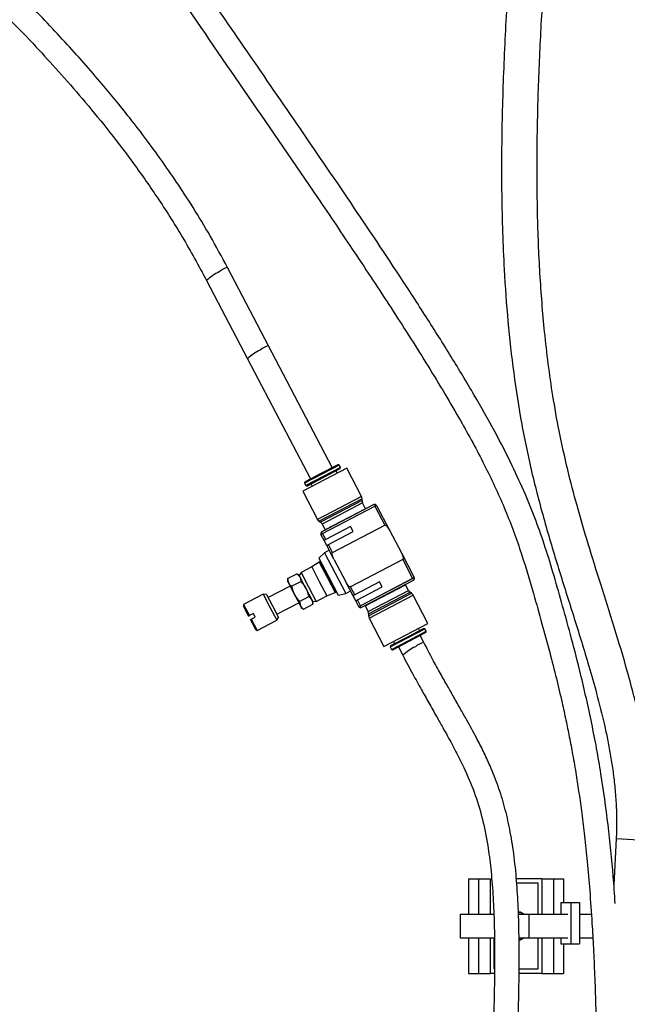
# Model space of a CAD drawing. Header units: inches. Extents: x 0.6 to 33.8, y 0 to 21.7.
# Tile 12 of 172: x 10.9 to 12.5, y 6.2 to 8.8. Entities that reach past the tile are written whole.
import ezdxf

# ---------------------------------------------------------------- set-up
doc = ezdxf.new("R2010")
doc.units = ezdxf.units.IN
doc.header["$MEASUREMENT"] = 0
doc.layers.add('FORMAT', color=7, linetype='Continuous')
doc.styles.add('SLDTEXTSTYLE3', font='TXT', dxfattribs={"width": 0.75})
doc.dimstyles.new('SLDDIMSTYLE0', dxfattribs={"dimtxt": 0.125, "dimasz": 0.13, "dimexe": 0, "dimexo": 0.0625, "dimgap": 0.03125, "dimtad": 0, "dimtih": 1, "dimtoh": 1, "dimdec": 1, "dimlfac": 4, "dimrnd": 1e-09, "dimzin": 12, "dimdsep": 46, "dimtxsty": 'SLDTEXTSTYLE3', "dimsah": 1, "dimcen": 0.09, "dimadec": 0, "dimazin": 3, "dimtfac": 1, "dimtdec": 1, "dimtofl": 0, "dimtmove": 0, "dimatfit": 3, "dimfxl": 1, "dimfrac": 2, "dimtolj": 1, "dimtzin": 12, "dimarcsym": 0})

# ---------------------------------------------------------------- blocks, each defined once
blk = doc.blocks.new('_D_3')
at = {"layer": 'FORMAT'}
for p, q in [((5.9903, 17.001), (3.3416, 17.001)), ((3.4666, 17.001), (3.4666, 10.7356)), ((3.2819, 10.7102), (3.2438, 10.7102)), ((3.2438, 10.7102), (3.2438, 10.5118)), ((3.6513, 10.7102), (3.6894, 10.7102)), ((3.6894, 10.7102), (3.6894, 10.5118)), ((3.2438, 10.5118), (3.2819, 10.5118)), ((3.6894, 10.5118), (3.6513, 10.5118)), ((3.4666, 4.0594), (3.4666, 10.3248)), ((13.003, 4.0594), (3.3416, 4.0594))]:
    blk.add_line(p, q, dxfattribs=at)
for points in [[(3.4666, 17.001), (3.4466, 16.871), (3.4866, 16.871)], [(3.4666, 4.0594), (3.4866, 4.1894), (3.4466, 4.1894)]]:
    blk.add_solid(points, dxfattribs=at)
at = {"layer": 'FORMAT', "char_height": 0.125, "attachment_point": 1, "style": 'SLDTEXTSTYLE3'}
for s, insert in [('1315', (3.2819, 10.6729)), ('51.8', (3.305, 10.4859))]:
    blk.add_mtext(s, dxfattribs=dict(at, insert=insert))

msp = doc.modelspace()

# ---------------------------------------------------------------- linework, layer by layer
at = {"color": 7, "linetype": 'Continuous'}
for p, q in [((11.5831, 7.9072), (11.475, 8.1137)), ((11.4195, 8.0798), (11.5277, 7.8733)), ((11.7513, 7.5859), (11.5831, 7.9072)), ((11.5277, 7.8733), (11.6938, 7.5558)), ((11.7658, 7.5935), (11.7226, 7.5708)), ((11.7693, 7.5924), (11.7238, 7.5686)), ((11.7727, 7.5859), (11.7693, 7.5924)), ((11.7893, 7.5845), (11.6733, 7.5238)), ((11.7238, 7.5686), (11.6782, 7.5447)), ((11.7226, 7.5708), (11.6793, 7.5482)), ((11.7272, 7.562), (11.6816, 7.5382)), ((11.7727, 7.5859), (11.7272, 7.562)), ((11.7716, 7.5824), (11.7284, 7.5598)), ((11.7642, 7.5714), (11.7613, 7.577)), ((11.7716, 7.5824), (11.7727, 7.5859)), ((11.8285, 7.5096), (11.7893, 7.5845)), ((11.6782, 7.5447), (11.6816, 7.5382)), ((11.6816, 7.5382), (11.6851, 7.5371)), ((11.7284, 7.5598), (11.6851, 7.5371)), ((11.6954, 7.5425), (11.6984, 7.5369)), ((11.6733, 7.5238), (11.7125, 7.4489)), ((11.8285, 7.5096), (11.7125, 7.4489)), ((11.8298, 7.5036), (11.7167, 7.4443)), ((11.8299, 7.4988), (11.7206, 7.4416)), ((11.8614, 7.4882), (11.7236, 7.4161)), ((11.8312, 7.4927), (11.7248, 7.437)), ((11.7257, 7.4121), (11.8635, 7.4842)), ((11.7259, 7.4117), (11.8637, 7.4838)), ((11.8299, 7.4988), (11.8298, 7.5036)), ((11.8392, 7.4774), (11.8312, 7.4927)), ((11.8637, 7.4838), (11.8635, 7.4842)), ((11.868, 7.4861), (11.8637, 7.4838)), ((11.8637, 7.4838), (11.8899, 7.4337)), ((11.868, 7.4861), (11.9022, 7.4208)), ((11.8392, 7.4774), (11.7329, 7.4217)), ((11.7167, 7.4443), (11.7206, 7.4416)), ((11.7248, 7.437), (11.7329, 7.4217)), ((11.7521, 7.3615), (11.8899, 7.4337)), ((11.7259, 7.4117), (11.7215, 7.4094)), ((11.7297, 7.3938), (11.7215, 7.4094)), ((11.7257, 7.4121), (11.7259, 7.4117)), ((11.734, 7.3961), (11.7259, 7.4117)), ((11.7994, 7.4304), (11.734, 7.3961)), ((11.741, 7.3828), (11.8064, 7.4171)), ((11.8064, 7.4171), (11.7994, 7.4304)), ((11.9022, 7.4208), (11.9336, 7.3608)), ((11.734, 7.3961), (11.7297, 7.3938)), ((11.7366, 7.3806), (11.7297, 7.3938)), ((11.7366, 7.3806), (11.741, 7.3828)), ((11.7557, 7.3441), (11.7366, 7.3806)), ((11.7521, 7.3615), (11.741, 7.3828)), ((11.7307, 7.3611), (11.7157, 7.3473)), ((11.7434, 7.3677), (11.7307, 7.3611)), ((11.7307, 7.3611), (11.7588, 7.3075)), ((11.7557, 7.3441), (11.7434, 7.3677)), ((11.9336, 7.3608), (11.9678, 7.2955)), ((11.7168, 7.3367), (11.6972, 7.3237)), ((11.7157, 7.3473), (11.7413, 7.2984)), ((11.7194, 7.3381), (11.7168, 7.3367)), ((11.7168, 7.3367), (11.7378, 7.2965)), ((11.7194, 7.3381), (11.7404, 7.2979)), ((11.7212, 7.3368), (11.7203, 7.3364)), ((11.7557, 7.3441), (11.7871, 7.2841)), ((11.9372, 7.3434), (11.7994, 7.2712)), ((11.9372, 7.3434), (11.9634, 7.2932)), ((11.6333, 7.2931), (11.6576, 7.3058)), ((11.6635, 7.3021), (11.6576, 7.3058)), ((11.6576, 7.3058), (11.666, 7.2974)), ((11.666, 7.2974), (11.6635, 7.3021)), ((11.6688, 7.3088), (11.664, 7.3012)), ((11.6972, 7.3237), (11.6688, 7.3088)), ((11.6688, 7.3088), (11.6887, 7.2708)), ((11.6972, 7.3237), (11.7171, 7.2857)), ((11.7588, 7.3075), (11.7868, 7.2539)), ((11.6333, 7.2931), (11.633, 7.2861)), ((11.633, 7.2861), (11.6354, 7.2814)), ((11.6333, 7.2931), (11.6354, 7.2814)), ((11.6354, 7.2814), (11.6512, 7.2512)), ((11.6438, 7.273), (11.6681, 7.2857)), ((11.6818, 7.2672), (11.666, 7.2974)), ((11.7171, 7.2857), (11.737, 7.2477)), ((11.7378, 7.2965), (11.7589, 7.2563)), ((11.7404, 7.2979), (11.7615, 7.2577)), ((11.7413, 7.2984), (11.7669, 7.2494)), ((11.8062, 7.2477), (11.7871, 7.2841)), ((11.8759, 7.2842), (11.8105, 7.2499)), ((11.9634, 7.2932), (11.8257, 7.2211)), ((11.9636, 7.2928), (11.8259, 7.2207)), ((11.8279, 7.2167), (11.9657, 7.2888)), ((11.8379, 7.2211), (11.9442, 7.2768)), ((11.8829, 7.2709), (11.8759, 7.2842)), ((11.9523, 7.2615), (11.9442, 7.2768)), ((11.9634, 7.2932), (11.9678, 7.2955)), ((11.9636, 7.2928), (11.9634, 7.2932)), ((11.9657, 7.2888), (11.9663, 7.2892)), ((11.5685, 7.2518), (11.5171, 7.2249)), ((11.5776, 7.2514), (11.5685, 7.2518)), ((11.5685, 7.2518), (11.5866, 7.2174)), ((11.5776, 7.2514), (11.5936, 7.221)), ((11.6398, 7.273), (11.5821, 7.2428)), ((11.6512, 7.2512), (11.6671, 7.221)), ((11.6818, 7.2672), (11.6976, 7.237)), ((11.6887, 7.2708), (11.7086, 7.2328)), ((11.737, 7.2477), (11.7589, 7.2563)), ((11.7589, 7.2563), (11.7615, 7.2577)), ((11.7606, 7.2595), (11.7615, 7.2599)), ((11.7669, 7.2494), (11.7868, 7.2539)), ((11.7868, 7.2539), (11.7995, 7.2605)), ((11.8105, 7.2499), (11.7994, 7.2712)), ((11.8105, 7.2499), (11.8062, 7.2477)), ((11.8175, 7.2367), (11.8829, 7.2709)), ((11.8459, 7.2058), (11.9523, 7.2615)), ((11.8472, 7.1997), (11.9565, 7.2569)), ((11.8473, 7.195), (11.9604, 7.2542)), ((11.8486, 7.1889), (11.9646, 7.2496)), ((11.9604, 7.2542), (11.9565, 7.2569)), ((12.0038, 7.1747), (11.9646, 7.2496)), ((11.5171, 7.2249), (11.5169, 7.219)), ((11.5171, 7.2249), (11.5326, 7.1952)), ((11.605, 7.1992), (11.6627, 7.2294)), ((11.6649, 7.2327), (11.6892, 7.2454)), ((11.6649, 7.2327), (11.6671, 7.221)), ((11.6754, 7.2126), (11.6997, 7.2253)), ((11.6892, 7.2454), (11.6976, 7.237)), ((11.7, 7.2323), (11.6976, 7.237)), ((11.6996, 7.2332), (11.7086, 7.2328)), ((11.6997, 7.2253), (11.7, 7.2323)), ((11.7086, 7.2328), (11.737, 7.2477)), ((11.8131, 7.2344), (11.8062, 7.2477)), ((11.8131, 7.2344), (11.8175, 7.2367)), ((11.8213, 7.2188), (11.8131, 7.2344)), ((11.8257, 7.2211), (11.8175, 7.2367)), ((11.5169, 7.219), (11.53, 7.1939)), ((11.5431, 7.2007), (11.5326, 7.1952)), ((11.5481, 7.1911), (11.5431, 7.2007)), ((11.5866, 7.2174), (11.6046, 7.1829)), ((11.5936, 7.221), (11.6095, 7.1906)), ((11.6671, 7.221), (11.6695, 7.2163)), ((11.6695, 7.2163), (11.6754, 7.2126)), ((11.8213, 7.2188), (11.8257, 7.2211)), ((11.8257, 7.2211), (11.8259, 7.2207)), ((11.8273, 7.2164), (11.8279, 7.2167)), ((11.8379, 7.2211), (11.8459, 7.2058)), ((11.8472, 7.1997), (11.8473, 7.195)), ((11.535, 7.1843), (11.5482, 7.1591)), ((11.5376, 7.1856), (11.5481, 7.1911)), ((11.5376, 7.1856), (11.5532, 7.156)), ((11.5532, 7.156), (11.6046, 7.1829)), ((11.6046, 7.1829), (11.6095, 7.1906)), ((11.8486, 7.1889), (11.8878, 7.114)), ((11.8878, 7.114), (12.0038, 7.1747)), ((11.5482, 7.1591), (11.5532, 7.156)), ((11.9487, 7.1388), (11.992, 7.1614)), ((11.9499, 7.1365), (11.9955, 7.1603)), ((11.9533, 7.13), (11.9989, 7.1538)), ((11.9545, 7.1277), (11.9978, 7.1503)), ((11.9817, 7.156), (11.9787, 7.1616)), ((11.9955, 7.1603), (11.992, 7.1614)), ((11.9989, 7.1538), (11.9955, 7.1603)), ((11.9044, 7.1126), (11.9499, 7.1365)), ((11.9055, 7.1161), (11.9487, 7.1388)), ((11.9078, 7.1061), (11.9533, 7.13)), ((11.9113, 7.105), (11.9545, 7.1277)), ((11.9129, 7.1271), (11.9158, 7.1215)), ((11.9929, 7.1244), (11.9833, 7.1427)), ((11.9055, 7.1161), (11.9044, 7.1126)), ((11.9044, 7.1126), (11.9078, 7.1061)), ((11.9258, 7.1126), (11.9374, 7.0905)), ((12.5008, 6.6058), (12.4946, 6.4849)), ((12.5944, 6.601), (12.5008, 6.6058)), ((12.1113, 6.501), (12.1113, 6.4072)), ((12.1113, 6.501), (12.1372, 6.501)), ((12.1372, 6.501), (12.1372, 6.4072)), ((12.1372, 6.501), (12.1684, 6.501)), ((12.1684, 6.501), (12.1684, 6.4072)), ((12.3041, 6.501), (12.2373, 6.501)), ((12.3041, 6.501), (12.3041, 6.4072)), ((12.3041, 6.501), (12.3353, 6.501)), ((12.3353, 6.501), (12.3353, 6.4072)), ((12.3353, 6.501), (12.3613, 6.501)), ((12.3613, 6.501), (12.3613, 6.4385)), ((12.2945, 6.4891), (12.2382, 6.4891)), ((12.2945, 6.4072), (12.2945, 6.4891)), ((12.3544, 6.4385), (12.3544, 6.4072)), ((12.3544, 6.4385), (12.3811, 6.4385)), ((12.3811, 6.4385), (12.3811, 6.329)), ((12.3811, 6.4385), (12.4036, 6.4385)), ((12.4036, 6.4385), (12.4036, 6.329)), ((12.0887, 6.4072), (12.0887, 6.3447)), ((12.0887, 6.4072), (12.1776, 6.4072)), ((12.2454, 6.4072), (12.2427, 6.4079)), ((12.2431, 6.4072), (12.2707, 6.4072)), ((12.2707, 6.3447), (12.2707, 6.4072)), ((12.2707, 6.4072), (12.373, 6.4072)), ((12.4036, 6.4072), (12.4352, 6.4072)), ((12.0887, 6.3447), (12.1793, 6.3447)), ((12.1113, 6.3447), (12.1113, 6.251)), ((12.1372, 6.3447), (12.1372, 6.251)), ((12.1684, 6.3447), (12.1684, 6.251)), ((12.178, 6.3447), (12.178, 6.2629)), ((12.2444, 6.3445), (12.2454, 6.3447)), ((12.2447, 6.3447), (12.2707, 6.3447)), ((12.2707, 6.3447), (12.373, 6.3447)), ((12.2945, 6.2629), (12.2945, 6.3447)), ((12.3041, 6.3447), (12.3041, 6.251)), ((12.3353, 6.3447), (12.3353, 6.251)), ((12.3544, 6.3447), (12.3544, 6.329)), ((12.4036, 6.3447), (12.439, 6.3447)), ((12.3544, 6.329), (12.3811, 6.329)), ((12.3613, 6.329), (12.3613, 6.251)), ((12.3811, 6.329), (12.4036, 6.329)), ((12.2447, 6.2629), (12.2945, 6.2629)), ((12.1113, 6.251), (12.1372, 6.251)), ((12.1372, 6.251), (12.1684, 6.251)), ((12.1794, 6.251), (12.1684, 6.251)), ((12.3041, 6.251), (12.2446, 6.251)), ((12.3041, 6.251), (12.3353, 6.251)), ((12.3353, 6.251), (12.3613, 6.251))]:
    msp.add_line(p, q, dxfattribs=at)
at = {"color": 7, "linetype": 'Continuous', "flags": 128}
for points in [[(12.2582, 6.4072), (12.2481, 6.4123), (12.2426, 6.4136)], [(12.2582, 6.4072), (12.2481, 6.4123), (12.2426, 6.4136)], [(12.2426, 6.413), (12.2479, 6.4117), (12.2571, 6.4072)], [(12.2571, 6.3447), (12.2479, 6.3403), (12.2444, 6.3393)], [(12.2445, 6.3387), (12.2481, 6.3397), (12.2582, 6.3447)], [(12.2445, 6.3387), (12.2481, 6.3397), (12.2582, 6.3447)]]:
    msp.add_lwpolyline(points, dxfattribs=at)
at = {"color": 7, "linetype": 'Continuous'}
for centre, radius, start, end in [((11.4899, 8.056), 0.0596, 104.5362, 128.6255), ((11.5174, 7.9727), 0.145, 116.4605, 132.4163), ((11.5979, 7.8498), 0.0593, 104.4518, 128.6854), ((11.6254, 7.7663), 0.1449, 116.4542, 132.4271), ((11.767, 7.5912), 0.00257, 27.6305, 117.6305), ((11.6805, 7.5459), 0.00257, 117.6305, 207.6305), ((11.8178, 7.5041), 0.012, 357.6305, 27.6305), ((11.8419, 7.4983), 0.012, 177.6305, 207.6305), ((11.8637, 7.4838), 0.00492, 27.6305, 107.8606), ((11.7861, 7.4495), 0.06, 26.973, 27.6305), ((11.7231, 7.4545), 0.012, 207.6305, 237.6305), ((11.7142, 7.4315), 0.012, 27.6305, 57.6305), ((11.7259, 7.4117), 0.00492, 127.4004, 207.6305), ((11.7861, 7.4495), 0.06, 207.6305, 208.288), ((11.891, 7.249), 0.06, 27.6305, 28.288), ((11.9634, 7.2932), 0.00492, 305.9419, 27.6305), ((11.9629, 7.267), 0.012, 207.6305, 237.6305), ((11.954, 7.244), 0.012, 27.6305, 57.6305), ((11.8257, 7.2211), 0.00492, 207.6305, 289.3192), ((11.891, 7.249), 0.06, 206.973, 207.6305), ((11.8352, 7.2002), 0.012, 357.6305, 27.6305), ((11.8593, 7.1945), 0.012, 177.6305, 207.6305), ((11.9966, 7.1526), 0.00257, 297.6305, 27.6305), ((12.0077, 7.067), 0.0593, 104.4527, 128.6848), ((11.9101, 7.1073), 0.00257, 207.6305, 297.6305), ((12.0351, 6.9836), 0.1448, 116.451, 132.4325)]:
    msp.add_arc(centre, radius, start, end, dxfattribs=at)
for points, knots in [([(12.2808, 9.5951), (12.2807, 9.5942), (12.2765, 9.5534), (12.2659, 9.4501), (12.2496, 9.2845), (12.2324, 9.0941), (12.2174, 8.9), (12.2057, 8.7028), (12.1985, 8.5042), (12.1973, 8.3058), (12.2029, 8.1282), (12.2141, 7.9714), (12.2292, 7.8352), (12.2502, 7.7003), (12.2782, 7.5677), (12.307, 7.4594), (12.3319, 7.3743), (12.3511, 7.3115), (12.3706, 7.2494), (12.3903, 7.1873), (12.4098, 7.1251), (12.4297, 7.0592), (12.4502, 6.987), (12.4664, 6.9225), (12.478, 6.869), (12.4855, 6.8292), (12.492, 6.7879), (12.4972, 6.7448), (12.5007, 6.7), (12.5024, 6.6535), (12.5013, 6.6219), (12.5008, 6.6058)], [0, 0, 0, 0, 0.000866, 0.040075, 0.101322, 0.163197, 0.226678, 0.291404, 0.356386, 0.421229, 0.486031, 0.531364, 0.576645, 0.622072, 0.667631, 0.71302, 0.735516, 0.757836, 0.779949, 0.80182, 0.824208, 0.846316, 0.871722, 0.900066, 0.913021, 0.92642, 0.940246, 0.954491, 0.969167, 0.984313, 1, 1, 1, 1]), ([(12.5944, 6.601), (12.5951, 6.6236), (12.5964, 6.6681), (12.5926, 6.734), (12.5855, 6.7977), (12.5755, 6.8595), (12.5585, 6.9427), (12.532, 7.0448), (12.4962, 7.1635), (12.4604, 7.276), (12.4271, 7.3824), (12.3977, 7.4829), (12.3717, 7.582), (12.3503, 7.6787), (12.3337, 7.7722), (12.3212, 7.8594), (12.3089, 7.9666), (12.2985, 8.0987), (12.2923, 8.2573), (12.2913, 8.4196), (12.2949, 8.5863), (12.3026, 8.7569), (12.3137, 8.931), (12.3277, 9.1069), (12.3438, 9.284), (12.3604, 9.4526), (12.3717, 9.5621), (12.3769, 9.6123)], [0, 0, 0, 0, 0.021877, 0.043167, 0.064007, 0.084489, 0.104658, 0.147894, 0.189595, 0.229461, 0.267179, 0.302491, 0.335218, 0.370326, 0.401689, 0.429714, 0.457569, 0.508222, 0.560008, 0.612842, 0.666607, 0.7223, 0.778769, 0.835855, 0.893366, 0.951098, 1, 1, 1, 1]), ([(12.498, 6.436), (12.4964, 6.4596), (12.4919, 6.5291), (12.4799, 6.6434), (12.4614, 6.7784), (12.4371, 6.9111), (12.4102, 7.0294), (12.3837, 7.1322), (12.36, 7.2183), (12.3374, 7.2986), (12.3147, 7.3734), (12.2896, 7.4451), (12.2606, 7.5173), (12.2245, 7.5965), (12.1793, 7.6839), (12.1251, 7.7795), (12.0645, 7.8802), (11.9987, 7.9846), (11.9078, 8.1247), (11.7911, 8.2987), (11.6506, 8.5041), (11.5109, 8.7067), (11.372, 8.9091), (11.2355, 9.1099), (11.1463, 9.2456), (11.1027, 9.3119)], [0, 0, 0, 0, 0.0218088, 0.0640649, 0.1062634, 0.1484792, 0.1905546, 0.2206153, 0.2485992, 0.2745812, 0.2988539, 0.3215673, 0.3451344, 0.3708246, 0.4019062, 0.435747, 0.471893, 0.5098406, 0.5490511, 0.625289, 0.7020545, 0.7773193, 0.8510665, 0.9272245, 1, 1, 1, 1]), ([(11.0331, 9.2999), (11.0492, 9.275), (11.0932, 9.2071), (11.1975, 9.0504), (11.3467, 8.8304), (11.5297, 8.565), (11.6846, 8.3397), (11.8102, 8.1537), (11.9062, 8.0085), (11.9988, 7.8634), (12.0804, 7.728), (12.1491, 7.6032), (12.2034, 7.4883), (12.2477, 7.3721), (12.2789, 7.2666), (12.3045, 7.175), (12.3248, 7.1003), (12.3425, 7.031), (12.3567, 6.9713), (12.3679, 6.9201), (12.3773, 6.8745), (12.3864, 6.8262), (12.3949, 6.7767), (12.4029, 6.7249), (12.4103, 6.6714), (12.4176, 6.6112), (12.4247, 6.5433), (12.4313, 6.4664), (12.4366, 6.3903), (12.4407, 6.316), (12.444, 6.2447), (12.4467, 6.1665), (12.4489, 6.0808), (12.4505, 5.9874), (12.4513, 5.8917), (12.4513, 5.8273), (12.4513, 5.7966)], [0, 0, 0, 0, 0.022821, 0.062187, 0.144725, 0.227194, 0.310088, 0.354951, 0.399824, 0.443964, 0.487466, 0.521564, 0.553801, 0.585661, 0.618194, 0.639917, 0.660576, 0.679357, 0.696552, 0.709075, 0.720797, 0.733254, 0.747762, 0.760268, 0.774243, 0.789883, 0.807436, 0.827209, 0.84958, 0.866297, 0.884554, 0.904529, 0.926425, 0.950465, 0.976401, 1, 1, 1, 1]), ([(11.475, 8.1137), (11.4599, 8.1417), (11.4309, 8.1954), (11.3855, 8.2703), (11.342, 8.3371), (11.301, 8.3964), (11.2597, 8.4529), (11.2195, 8.5054), (11.1802, 8.5544), (11.1238, 8.6221), (11.0448, 8.7114), (10.9327, 8.8288), (10.8238, 8.9359), (10.7491, 9.0047), (10.7195, 9.0319)], [0, 0, 0, 0, 0.079874, 0.153038, 0.219696, 0.279986, 0.333996, 0.395319, 0.446041, 0.49164, 0.616541, 0.745164, 0.899123, 1, 1, 1, 1]), ([(10.7051, 8.9574), (10.7115, 8.9515), (10.7359, 8.9289), (10.7791, 8.8878), (10.8374, 8.8313), (10.9014, 8.7673), (10.9662, 8.6998), (11.0305, 8.6297), (11.093, 8.5582), (11.1579, 8.4794), (11.2242, 8.3928), (11.2911, 8.2976), (11.3578, 8.1931), (11.3985, 8.1184), (11.4195, 8.0798)], [0, 0, 0, 0, 0.022805, 0.087722, 0.157301, 0.236978, 0.326678, 0.404141, 0.487726, 0.577438, 0.673328, 0.775526, 0.884278, 1, 1, 1, 1]), ([(11.8621, 7.4885), (11.8619, 7.4884), (11.8617, 7.4883), (11.8614, 7.4882), (11.8614, 7.4882)], [0, 0, 0, 0, 0.797705, 1, 1, 1, 1]), ([(11.8635, 7.4842), (11.8637, 7.4843), (11.864, 7.4846), (11.8645, 7.4852), (11.8648, 7.486), (11.8648, 7.487), (11.8646, 7.4878), (11.864, 7.4885), (11.8633, 7.4887), (11.8626, 7.4886), (11.8623, 7.4885), (11.8621, 7.4885)], [0, 0, 0, 0, 0.078771, 0.157281, 0.266126, 0.403221, 0.542038, 0.698226, 0.855228, 0.95613, 1, 1, 1, 1]), ([(11.8899, 7.4337), (11.8901, 7.4337), (11.8905, 7.4339), (11.8914, 7.4338), (11.8932, 7.4332), (11.8975, 7.4293), (11.9002, 7.4245), (11.9022, 7.4208)], [0, 0, 0, 0, 0.032045, 0.071737, 0.138865, 0.323171, 1, 1, 1, 1]), ([(11.7229, 7.4156), (11.7227, 7.4154), (11.7223, 7.4151), (11.7219, 7.4145), (11.7219, 7.4138), (11.7222, 7.413), (11.7228, 7.4124), (11.7237, 7.4119), (11.7246, 7.4118), (11.7252, 7.4119), (11.7256, 7.412), (11.7257, 7.4121)], [0, 0, 0, 0, 0.097794, 0.217672, 0.339501, 0.485752, 0.643727, 0.771105, 0.870431, 0.952755, 1, 1, 1, 1]), ([(11.7236, 7.4161), (11.7234, 7.4159), (11.7231, 7.4158), (11.7229, 7.4156), (11.7229, 7.4156)], [0, 0, 0, 0, 0.7976512, 1, 1, 1, 1]), ([(11.7557, 7.3441), (11.7543, 7.347), (11.7524, 7.3507), (11.7511, 7.3555), (11.7508, 7.3578), (11.7509, 7.3595), (11.7512, 7.3605), (11.7516, 7.3612), (11.752, 7.3614), (11.7521, 7.3615)], [0, 0, 0, 0, 0.507862, 0.655719, 0.810551, 0.873072, 0.936002, 0.97021, 1, 1, 1, 1]), ([(11.9336, 7.3608), (11.935, 7.3579), (11.9369, 7.3542), (11.9382, 7.3494), (11.9385, 7.3471), (11.9384, 7.3454), (11.9382, 7.3444), (11.9377, 7.3437), (11.9373, 7.3435), (11.9372, 7.3434)], [0, 0, 0, 0, 0.507862, 0.655719, 0.810551, 0.873072, 0.936002, 0.97021, 1, 1, 1, 1]), ([(11.6354, 7.2814), (11.6356, 7.2812), (11.6374, 7.2778), (11.6407, 7.2753), (11.6438, 7.273)], [0, 0, 0, 0, 0.070261, 1, 1, 1, 1]), ([(11.666, 7.2974), (11.6661, 7.2972), (11.6678, 7.2937), (11.668, 7.2896), (11.6681, 7.2857)], [0, 0, 0, 0, 0.070261, 1, 1, 1, 1]), ([(11.6681, 7.2857), (11.6695, 7.2842), (11.6747, 7.2786), (11.6788, 7.2721), (11.6818, 7.2672)], [0, 0, 0, 0, 0.257518, 1, 1, 1, 1]), ([(11.7994, 7.2712), (11.7992, 7.2712), (11.7988, 7.271), (11.7979, 7.2711), (11.7962, 7.2717), (11.7918, 7.2756), (11.7892, 7.2804), (11.7871, 7.2841)], [0, 0, 0, 0, 0.032045, 0.071737, 0.138865, 0.323171, 1, 1, 1, 1]), ([(11.9663, 7.2892), (11.9665, 7.2894), (11.9669, 7.2897), (11.9673, 7.2903), (11.9674, 7.2911), (11.9671, 7.2918), (11.9665, 7.2925), (11.9656, 7.293), (11.9648, 7.2931), (11.9641, 7.293), (11.9638, 7.2929), (11.9636, 7.2928)], [0, 0, 0, 0, 0.092712, 0.205914, 0.34667, 0.488832, 0.644911, 0.771403, 0.869869, 0.951229, 1, 1, 1, 1]), ([(11.6438, 7.273), (11.6442, 7.271), (11.6458, 7.2635), (11.6489, 7.2565), (11.6512, 7.2512)], [0, 0, 0, 0, 0.2575184, 1, 1, 1, 1]), ([(11.6512, 7.2512), (11.6522, 7.2494), (11.656, 7.2427), (11.6611, 7.2369), (11.6649, 7.2327)], [0, 0, 0, 0, 0.268607, 1, 1, 1, 1]), ([(11.6818, 7.2672), (11.6827, 7.2653), (11.6861, 7.2584), (11.6879, 7.2509), (11.6892, 7.2454)], [0, 0, 0, 0, 0.268607, 1, 1, 1, 1]), ([(11.6976, 7.237), (11.6977, 7.2367), (11.6994, 7.2333), (11.6996, 7.2292), (11.6997, 7.2253)], [0, 0, 0, 0, 0.070261, 1, 1, 1, 1]), ([(11.6671, 7.221), (11.6672, 7.2208), (11.669, 7.2174), (11.6723, 7.2149), (11.6754, 7.2126)], [0, 0, 0, 0, 0.070261, 1, 1, 1, 1]), ([(11.8259, 7.2207), (11.8257, 7.2206), (11.8253, 7.2203), (11.8248, 7.2197), (11.8245, 7.2189), (11.8245, 7.218), (11.8248, 7.2171), (11.8253, 7.2164), (11.826, 7.2162), (11.8267, 7.2163), (11.8271, 7.2164), (11.8273, 7.2164)], [0, 0, 0, 0, 0.077535, 0.154811, 0.262031, 0.397305, 0.534309, 0.688672, 0.843835, 0.943743, 1, 1, 1, 1]), ([(11.5326, 7.1952), (11.5319, 7.1949), (11.5311, 7.1944), (11.5302, 7.194), (11.53, 7.1939)], [0, 0, 0, 0, 0.776375, 1, 1, 1, 1]), ([(11.535, 7.1843), (11.5352, 7.1844), (11.5361, 7.1848), (11.537, 7.1853), (11.5376, 7.1856)], [0, 0, 0, 0, 0.223625, 1, 1, 1, 1]), ([(12.2351, 5.9608), (12.2361, 5.9816), (12.2379, 6.0205), (12.2401, 6.075), (12.2418, 6.1219), (12.2429, 6.1624), (12.2437, 6.1975), (12.2443, 6.2288), (12.2446, 6.2591), (12.2448, 6.3023), (12.2444, 6.3585), (12.2424, 6.4273), (12.2382, 6.4971), (12.2311, 6.5661), (12.2206, 6.631), (12.2069, 6.6904), (12.1897, 6.7456), (12.173, 6.7876), (12.1593, 6.8179), (12.1503, 6.8367), (12.1412, 6.8549), (12.131, 6.8744), (12.1196, 6.8958), (12.1059, 6.9204), (12.0901, 6.9484), (12.073, 6.9785), (12.055, 7.0102), (12.0363, 7.0436), (12.0152, 7.082), (12.0006, 7.1097), (11.9929, 7.1244)], [0, 0, 0, 0, 0.048517, 0.090385, 0.126366, 0.157297, 0.184278, 0.207713, 0.230035, 0.254849, 0.308341, 0.361504, 0.417842, 0.477105, 0.533697, 0.58737, 0.640338, 0.693018, 0.712852, 0.731785, 0.749868, 0.767959, 0.790559, 0.813446, 0.840228, 0.871308, 0.897852, 0.927671, 0.961423, 1, 1, 1, 1]), ([(11.9374, 7.0905), (11.9462, 7.0739), (11.9624, 7.0434), (11.9855, 7.0016), (12.0066, 6.9641), (12.0255, 6.9309), (12.042, 6.9017), (12.0554, 6.8778), (12.067, 6.8566), (12.078, 6.836), (12.0885, 6.8154), (12.1058, 6.7798), (12.127, 6.7296), (12.1477, 6.6619), (12.1614, 6.5944), (12.1702, 6.5268), (12.1757, 6.4598), (12.1787, 6.3906), (12.1797, 6.3351), (12.1798, 6.2949), (12.1798, 6.2687), (12.1795, 6.2437), (12.1792, 6.2179), (12.1787, 6.1935), (12.1781, 6.1688), (12.1775, 6.1445), (12.1766, 6.1163), (12.1755, 6.0841), (12.174, 6.0473), (12.1723, 6.0057), (12.1708, 5.9763), (12.1701, 5.9608)], [0, 0, 0, 0, 0.044454, 0.082116, 0.114258, 0.148872, 0.177059, 0.199613, 0.220415, 0.241541, 0.263066, 0.285069, 0.353788, 0.422183, 0.490126, 0.543456, 0.60101, 0.659731, 0.713243, 0.735105, 0.756028, 0.775924, 0.794704, 0.817591, 0.834025, 0.853252, 0.875482, 0.900961, 0.929976, 0.962861, 1, 1, 1, 1])]:
    msp.add_open_spline(points, degree=3, knots=knots, dxfattribs=at)

# ---------------------------------------------------------------- dimensions: what is measured, and where the dimension line sits
at = {"layer": 'FORMAT'}
dim = msp.add_linear_dim(base=(3.4666, 4.0594), p1=(6.0403, 17.001), p2=(13.053, 4.0594), angle=90, dimstyle='SLDDIMSTYLE0', dxfattribs=at)
dim.commit()
dim.dimension.update_dxf_attribs({"geometry": '_D_3', "text_midpoint": (3.4666, 10.5302), "dimtype": 160})

doc.saveas('drawing.dxf')
